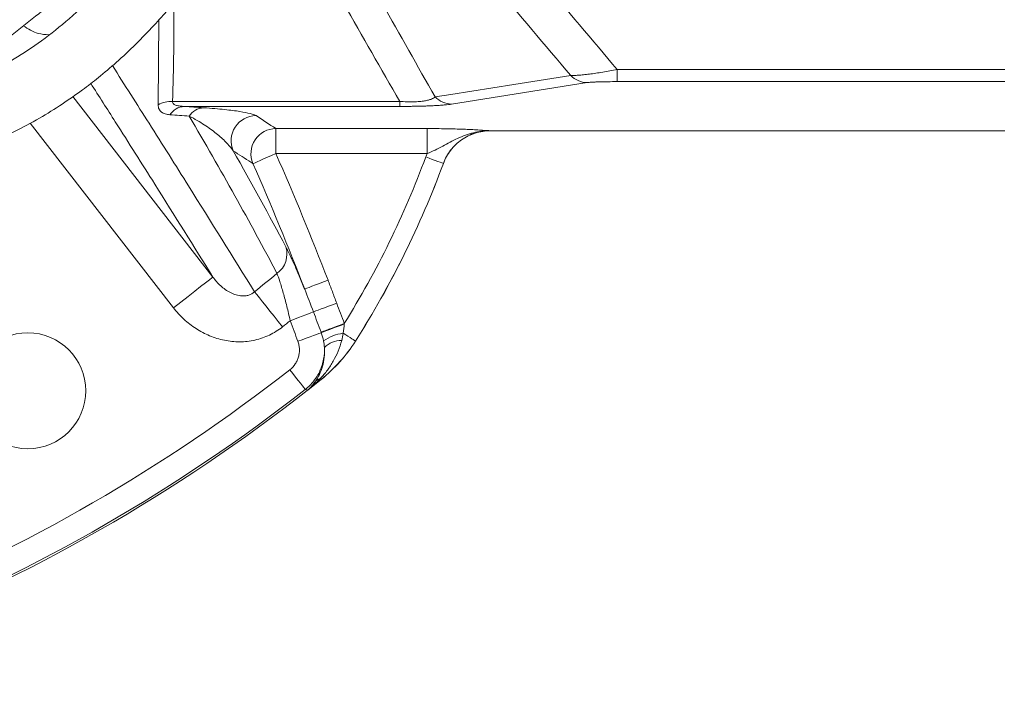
# Model space of a CAD drawing. Header units: millimetres. Extents: x 0 to 8410, y 0 to 5940.
# Tile 24 of 256: x 2282 to 2440, y 968 to 1075. Entities that reach past the tile are written whole.
import ezdxf

# ---------------------------------------------------------------- set-up
doc = ezdxf.new("R2010")
doc.units = ezdxf.units.MM
doc.header["$LTSCALE"] = 10
doc.styles.add('SLDTEXTSTYLE0', font='TXT', dxfattribs={"width": 0.605})
doc.dimstyles.new('SLDDIMSTYLE2', dxfattribs={"dimtxt": 50, "dimasz": 50, "dimexe": 0, "dimexo": 0.0625, "dimgap": 12.5, "dimtad": 1, "dimtoh": 1, "dimdec": 1, "dimrnd": 1e-09, "dimzin": 12, "dimdsep": 46, "dimtxsty": 'SLDTEXTSTYLE0', "dimsah": 1, "dimcen": 0.09, "dimadec": 0, "dimazin": 0, "dimtfac": 1, "dimtofl": 0, "dimtmove": 0, "dimatfit": 3, "dimfxl": 0, "dimfrac": 2, "dimtolj": 1, "dimtzin": 12, "dimarcsym": 0})

# ---------------------------------------------------------------- blocks, each defined once
blk = doc.blocks.new('*D47')
at = {"color": 7, "linetype": 'Continuous', "lineweight": 0}
for p, q in [((2679.92, 1232.51), (2679.92, 1332.51)), ((2410.3, 1232.51), (2694.92, 1232.51)), ((2679.92, 1167.51), (2679.92, 1232.51)), ((2118.59, 1167.51), (2694.92, 1167.51)), ((2679.92, 1167.51), (2679.92, 727.07))]:
    blk.add_line(p, q, dxfattribs=at)
for points in [[(2679.92, 1232.51), (2687.42, 1282.51), (2672.42, 1282.51)], [(2679.92, 1167.51), (2672.42, 1117.51), (2687.42, 1117.51)]]:
    blk.add_solid(points, dxfattribs=at)
at = {"color": 7, "linetype": 'Continuous', "lineweight": 0, "char_height": 50, "attachment_point": 1, "rotation": 90, "style": 'SLDTEXTSTYLE0'}
for s, insert in [(' (3x M8)', (2615.46, 819.3)), ('65', (2615.46, 742.94))]:
    blk.add_mtext(s, dxfattribs=dict(at, insert=insert))

msp = doc.modelspace()

# ---------------------------------------------------------------- linework, layer by layer
at = {"color": 8, "linetype": 'Continuous', "lineweight": 0}
for p, q in [((2304.525151, 1061.678072), (2304.617583, 1075.218355)), ((2377.814411, 1067.290296), (2439.705356, 1067.290296)), ((2377.814411, 1065.360924), (2377.814411, 1067.290296)), ((2373.018204, 1065.203493), (2351.371436, 1061.773976)), ((2439.705356, 1065.360924), (2377.814411, 1065.360924)), ((2290.877639, 1062.968378), (2313.258632, 1034.14919)), ((2306.795581, 1062.210684), (2343.103199, 1062.210684)), ((2343.103199, 1061.408718), (2308.664932, 1061.408718)), ((2343.103199, 1061.408718), (2343.103199, 1062.210684)), ((2306.948869, 1029.249017), (2284.05775, 1058.725079)), ((2323.31246, 1057.869886), (2347.454755, 1057.869886)), ((2323.31246, 1053.875362), (2323.31246, 1057.869886)), ((2347.454755, 1053.875362), (2347.454755, 1057.869886)), ((2357.545077, 1057.522227), (2357.550799, 1057.514002)), ((2347.454755, 1053.875362), (2323.31246, 1053.875362)), ((2350.056394, 1052.292367), (2350.050567, 1052.300324)), ((2336.024358, 1023.943921), (2336.030437, 1023.938124)), ((2330.54526, 1017.81409), (2330.538942, 1017.819574))]:
    msp.add_line(p, q, dxfattribs=at)
at = {"color": 7, "linetype": 'Continuous', "lineweight": 0}
msp.add_line((2357.550799, 1057.514002), (2439.705356, 1057.514002), dxfattribs=at)
at = {"color": 8, "linetype": 'Continuous', "lineweight": 0, "flags": 128}
for points in [[(2348.749666, 1062.92363), (2351.259096, 1063.321074), (2361.296891, 1064.910849), (2370.397373, 1066.352179)], [(2323.31246, 1053.875362), (2322.621121, 1053.572749), (2321.954622, 1053.281014), (2321.336879, 1053.010618), (2320.790096, 1052.77129), (2320.333912, 1052.5716), (2319.984718, 1052.418759), (2319.755046, 1052.31822), (2319.653152, 1052.273621)], [(2350.050567, 1052.300324), (2349.972306, 1052.329217), (2349.795907, 1052.39435), (2349.527715, 1052.493369), (2349.177359, 1052.622741), (2348.757415, 1052.777787), (2348.282977, 1052.952965), (2347.771092, 1053.141957), (2347.240119, 1053.338011)], [(2313.258632, 1034.14919), (2313.082932, 1034.01274), (2312.686904, 1033.70518), (2312.084778, 1033.237567), (2311.29819, 1032.626694), (2310.355379, 1031.89451), (2309.290214, 1031.067302), (2308.140947, 1030.174782), (2306.948869, 1029.249017)], [(2331.633701, 1033.683976), (2330.929889, 1033.411627), (2330.251365, 1033.149054), (2329.622476, 1032.905688), (2329.065843, 1032.690292), (2328.601434, 1032.510569), (2328.245937, 1032.373001), (2328.012122, 1032.282521), (2327.908381, 1032.242378)], [(2319.899126, 1031.805133), (2320.250063, 1031.368171), (2320.680692, 1030.831983), (2321.182712, 1030.206879), (2321.746482, 1029.504915), (2322.36111, 1028.739606), (2323.014795, 1027.92569), (2323.694913, 1027.078827), (2324.388399, 1026.21535)], [(2333.02079, 1029.997801), (2332.348405, 1029.743632), (2331.697925, 1029.497748), (2331.090509, 1029.268136), (2330.545946, 1029.062276), (2330.081953, 1028.886889), (2329.713641, 1028.747668), (2329.453005, 1028.649141), (2329.308524, 1028.594529)], [(2329.308524, 1028.594529), (2329.164057, 1028.539916), (2328.903406, 1028.441389), (2328.535109, 1028.302168), (2328.071116, 1028.126766), (2327.526538, 1027.920922), (2326.919122, 1027.69131), (2326.268642, 1027.445426), (2325.596272, 1027.191257)], [(2334.240301, 1026.73762), (2333.566188, 1026.488115), (2332.914023, 1026.246732), (2332.305028, 1026.021322), (2331.759049, 1025.819247), (2331.293865, 1025.647064), (2330.924599, 1025.510376), (2330.663277, 1025.413667), (2330.518438, 1025.360053)], [(2330.550595, 1025.273209), (2330.405756, 1025.219639), (2330.144434, 1025.122975), (2329.775153, 1024.986362), (2329.309924, 1024.814268), (2328.763901, 1024.612283), (2328.154861, 1024.386992), (2327.502622, 1024.145713), (2326.828449, 1023.896327)], [(2336.024358, 1023.943921), (2335.970237, 1023.978238), (2335.851877, 1024.053281), (2335.672318, 1024.167096), (2335.436254, 1024.316763), (2335.149779, 1024.498363), (2334.820344, 1024.707203), (2334.456502, 1024.937858), (2334.067686, 1025.184353)], [(2328.006237, 1016.219427), (2327.937676, 1016.307016), (2327.783136, 1016.504442), (2327.54819, 1016.804611), (2327.241256, 1017.196735), (2326.873376, 1017.666747), (2326.457738, 1018.19775), (2326.009287, 1018.77067), (2325.544133, 1019.364943)], [(2330.538942, 1017.819574), (2330.533757, 1017.826041), (2330.525799, 1017.835995), (2330.515071, 1017.849406), (2330.50157, 1017.866259), (2330.485358, 1017.886524), (2330.466418, 1017.910188), (2330.444812, 1017.937188), (2330.420552, 1017.967497)], [(2328.389405, 1016.116684), (2328.209444, 1016.164934), (2328.006237, 1016.219427)]]:
    msp.add_lwpolyline(points, dxfattribs=at)
at = {"color": 7, "linetype": 'Continuous', "lineweight": 0}
msp.add_circle((2283.705367, 1016.007648), 9.25, dxfattribs=at)
at = {"color": 8, "linetype": 'Continuous', "lineweight": 0}
for centre, radius, start, end in [((2373.107228, 1068.970785), 3.768344, 224.01891597, 268.64630334), ((2351.460522, 1065.541416), 3.768494, 223.99937502, 268.64541936), ((2306.696595, 1057.527118), 4.684612, 88.78925104, 117.61493867), ((2308.899721, 1058.393098), 3.024746, 94.45193522, 146.21022388), ((2312.000433, 1058.154764), 3.053972, 94.37204072, 146.30651437), ((2320.169628, 1055.923424), 4.009294, 90.3237065, 203.67683887), ((2323.334907, 1053.860695), 4.009255, 90.32078898, 203.31915423), ((1861.93687, 851.923793), 503.638635, 21.15511252, 23.63977416), ((1861.93687, 851.923793), 499.644117, 21.15511252, 23.63977416), ((2209.343415, 1104.252514), 146.995883, 328.17497529, 339.73474128), ((2209.343415, 1104.252514), 149.991772, 327.62760471, 339.73474128), ((2321.314012, 1037.819301), 3.768672, 305.21146602, 18.10915984), ((2158.705367, 1232.513999), 257.424697, 308.76872277, 309.80046372), ((1861.93687, 851.923793), 503.617318, 20.31104237, 20.70704777), ((1861.93687, 851.923793), 499.648691, 20.31104237, 20.70704777), ((2158.705367, 1232.513999), 264.59403, 308.76872277, 309.10498109), ((1861.93687, 851.923793), 495.680064, 20.30042416, 20.70704777), ((2387.587759, 880.550544), 155.556703, 110.05774101, 111.51007187), ((2334.881483, 1018.388383), 6.844521, 96.82847828, 125.35653137), ((2333.705712, 1020.223774), 3.790905, 88.28119213, 134.30540078), ((2158.705367, 1232.513999), 270.680064, 291.94854655, 308.05145345), ((2158.705367, 1232.513999), 274.991772, 308.10112672, 308.67250415), ((2330.800682, 1016.36468), 1.647277, 103.34196137, 135.93012759), ((2158.705367, 1232.513999), 274.674582, 291.94854655, 308.05145345)]:
    msp.add_arc(centre, radius, start, end, dxfattribs=at)
at = {"color": 7, "linetype": 'Continuous', "lineweight": 0}
for centre, radius, start, end in [((2209.343415, 1104.252514), 150, 327.62697524, 339.73266206), ((2158.705367, 1232.513999), 275, 291.89758639, 308.67281892)]:
    msp.add_arc(centre, radius, start, end, dxfattribs=at)
for points, knots in [([(2177.928702, 1099.408885), (2178.068443, 1097.699215), (2178.319534, 1094.627245), (2178.974545, 1090.592778), (2179.660651, 1087.576425), (2180.294711, 1085.37327), (2180.884213, 1083.621085), (2181.741906, 1081.387868), (2183.055452, 1078.596886), (2184.959867, 1075.479295), (2187.546678, 1072.127088), (2191.042891, 1068.6819), (2195.443203, 1065.482252), (2199.93654, 1062.964786), (2203.833219, 1061.236903), (2207.261414, 1059.977282), (2210.536655, 1058.969552), (2214.253441, 1058.058569), (2218.406931, 1057.313456), (2222.732815, 1056.837945), (2226.859751, 1056.667181), (2230.424351, 1056.737183), (2233.316049, 1056.943726), (2235.726483, 1057.217288), (2238.084774, 1057.571664), (2240.815396, 1058.098383), (2244.132113, 1058.922354), (2247.93177, 1060.136443), (2251.868082, 1061.741088), (2255.592138, 1063.625965), (2258.866572, 1065.613282), (2261.692307, 1067.612329), (2264.293734, 1069.711526), (2266.923891, 1072.10762), (2269.808112, 1075.073808), (2272.953314, 1078.73883), (2276.281182, 1083.138825), (2279.496822, 1087.945076), (2282.329371, 1092.652613), (2284.60257, 1096.746878), (2286.375465, 1100.142136), (2287.873769, 1103.145684), (2289.0934, 1105.705322), (2290.219559, 1108.194447), (2291.335522, 1110.795763), (2292.653259, 1114.12805), (2293.920017, 1117.769149), (2295.057626, 1121.603977), (2296.024815, 1125.498304), (2296.897689, 1129.974863), (2297.600884, 1135.125103), (2298.082978, 1141.07626), (2298.130087, 1145.308166), (2298.155366, 1147.578997)], [0, 0, 0, 0, 0.0225900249, 0.0405902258, 0.0544365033, 0.0642864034, 0.0718722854, 0.0799337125, 0.097580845, 0.1154417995, 0.1329748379, 0.1604882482, 0.1901316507, 0.218144, 0.2425692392, 0.2590540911, 0.2777498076, 0.2987339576, 0.3220661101, 0.3475064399, 0.3709100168, 0.3907288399, 0.4068306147, 0.4191332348, 0.4310278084, 0.4463325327, 0.4650762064, 0.4872789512, 0.5116371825, 0.5341431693, 0.5545137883, 0.5727371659, 0.5887935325, 0.6067285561, 0.6277140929, 0.6520097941, 0.6794936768, 0.7096244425, 0.7368583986, 0.7593714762, 0.7773575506, 0.7920295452, 0.8074935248, 0.8177997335, 0.8307349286, 0.8475154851, 0.8681160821, 0.8840634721, 0.9019308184, 0.9219539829, 0.9445122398, 0.9702254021, 1, 1, 1, 1]), ([(2291.255369, 1147.578997), (2291.244361, 1145.853896), (2291.223606, 1142.601075), (2290.930079, 1137.978483), (2290.426536, 1133.302855), (2289.653803, 1128.631789), (2288.584451, 1124.038337), (2287.419702, 1120.079293), (2286.227653, 1116.64514), (2285.064083, 1113.671492), (2283.783086, 1110.668306), (2282.430622, 1107.736031), (2280.998267, 1104.806838), (2279.531521, 1101.92255), (2277.771547, 1098.62275), (2275.510476, 1094.653999), (2272.803337, 1090.300567), (2269.857126, 1086.04146), (2266.944144, 1082.294134), (2264.242501, 1079.209006), (2261.76955, 1076.707145), (2259.332666, 1074.522594), (2256.653165, 1072.437241), (2253.464, 1070.34232), (2249.723166, 1068.333222), (2245.91123, 1066.734422), (2242.394819, 1065.597199), (2239.531636, 1064.872804), (2237.169444, 1064.405406), (2235.123031, 1064.086426), (2233.024148, 1063.835532), (2230.505782, 1063.638943), (2227.40686, 1063.554583), (2223.809449, 1063.671182), (2220.021701, 1064.046947), (2216.366428, 1064.658096), (2213.088141, 1065.416794), (2210.045797, 1066.305682), (2207.130284, 1067.341517), (2204.091581, 1068.637542), (2200.893322, 1070.278831), (2197.590147, 1072.373931), (2194.669111, 1074.735464), (2192.309547, 1077.19413), (2190.585589, 1079.472025), (2189.44362, 1081.355577), (2188.622006, 1082.936052), (2187.880957, 1084.558099), (2187.105884, 1086.622592), (2186.369012, 1089.101848), (2185.724951, 1091.94957), (2185.160698, 1095.421639), (2184.945115, 1097.982831), (2184.828567, 1099.36746)], [0, 0, 0, 0, 0.0246217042, 0.0464262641, 0.0659417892, 0.0918155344, 0.1145703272, 0.1348855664, 0.1530852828, 0.1692490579, 0.1835413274, 0.2034525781, 0.2194933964, 0.234662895, 0.2542858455, 0.2785527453, 0.3074698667, 0.3370340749, 0.3634046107, 0.3864749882, 0.4062772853, 0.4237173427, 0.4435126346, 0.4664105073, 0.4924614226, 0.5213382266, 0.5433437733, 0.5619624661, 0.5771841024, 0.589011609, 0.6012903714, 0.6172910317, 0.6369459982, 0.6601322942, 0.6855887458, 0.7090742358, 0.7301889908, 0.7489797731, 0.7685654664, 0.787938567, 0.8104315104, 0.8352264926, 0.8595243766, 0.878111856, 0.8950734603, 0.9083438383, 0.9145146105, 0.9238668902, 0.9367063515, 0.9487530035, 0.9630924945, 0.9800471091, 1, 1, 1, 1]), ([(2197.063482, 1064.685797), (2197.82061, 1063.904548), (2199.831289, 1061.829813), (2203.63402, 1058.982574), (2208.666883, 1055.955703), (2214.51346, 1053.347635), (2221.01056, 1051.242181), (2228.040544, 1049.711537), (2235.401131, 1048.792675), (2242.97459, 1048.499413), (2250.595456, 1048.836343), (2258.064457, 1049.78131), (2265.196918, 1051.276443), (2271.443907, 1053.123426), (2276.829963, 1055.159294), (2281.375847, 1057.227978), (2285.475359, 1059.428774), (2289.116276, 1061.690802), (2292.235844, 1063.878897), (2295.110169, 1066.103364), (2297.96416, 1068.520324), (2300.924827, 1071.286929), (2303.705085, 1074.154432), (2306.073875, 1076.823067), (2308.136035, 1079.325436), (2310.182809, 1081.988823), (2312.427759, 1085.156104), (2314.731316, 1088.7402), (2316.84354, 1092.391211), (2318.61526, 1095.783996), (2320.17364, 1099.080832), (2321.655712, 1102.585812), (2323.177844, 1106.74211), (2324.555287, 1111.315106), (2325.661638, 1116.011696), (2326.402035, 1120.129269), (2326.945861, 1124.096427), (2327.364518, 1128.327825), (2327.66631, 1133.459963), (2327.805928, 1139.450173), (2327.805534, 1143.720044), (2327.805324, 1145.993998)], [0, 0, 0, 0, 0.01681119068, 0.04464491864, 0.07509496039, 0.10880420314, 0.14569275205, 0.18423948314, 0.22396348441, 0.26465011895, 0.30606431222, 0.34701531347, 0.38626800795, 0.42365355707, 0.45215074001, 0.4792754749, 0.50437806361, 0.52729528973, 0.54839202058, 0.56554905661, 0.58549877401, 0.60810065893, 0.62988473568, 0.64843563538, 0.66388757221, 0.68026661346, 0.70025696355, 0.72328741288, 0.74482749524, 0.76346560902, 0.77992358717, 0.79808623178, 0.81836920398, 0.84278802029, 0.86479147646, 0.88488689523, 0.89996939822, 0.9192416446, 0.94244886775, 0.96935068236, 1, 1, 1, 1]), ([(2317.605405, 1145.993998), (2317.605158, 1143.53378), (2317.604689, 1138.851577), (2317.415243, 1132.171798), (2316.948739, 1126.170276), (2316.138792, 1120.317329), (2314.943784, 1114.758002), (2313.405675, 1109.65157), (2311.726425, 1105.202179), (2310.004002, 1101.3628), (2308.277479, 1097.988871), (2306.568244, 1094.967792), (2304.634705, 1091.859188), (2302.088038, 1088.16179), (2298.838324, 1083.989402), (2294.836575, 1079.553994), (2290.483435, 1075.454451), (2286.011128, 1071.904531), (2281.467036, 1068.869234), (2276.618592, 1066.215177), (2271.310348, 1063.902955), (2265.172254, 1061.828076), (2258.50358, 1060.207736), (2251.374725, 1059.191118), (2246.457212, 1058.787216), (2243.875894, 1058.82735), (2243.623159, 1058.83128)], [0, 0, 0, 0, 0.0496080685, 0.0944123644, 0.1347628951, 0.171347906, 0.2148648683, 0.2523240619, 0.2841888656, 0.3177669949, 0.3449534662, 0.369101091, 0.3971694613, 0.4294561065, 0.4744328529, 0.5234505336, 0.5744867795, 0.6214425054, 0.6653160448, 0.7116852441, 0.7611043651, 0.81206575, 0.8761143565, 0.9350219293, 0.9936380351, 1, 1, 1, 1]), ([(2261.588952, 1061.086675), (2261.826687, 1061.244694), (2263.501411, 1062.357864), (2266.715674, 1064.567508), (2270.850659, 1067.99174), (2274.25582, 1071.802833), (2276.930616, 1075.366291), (2279.188259, 1078.640512), (2281.396016, 1081.97155), (2284.14623, 1086.204147), (2287.493288, 1091.334843), (2291.294856, 1097.050416), (2295.56327, 1103.503964), (2300.054009, 1110.42745), (2304.409366, 1117.380817), (2308.431015, 1124.180933), (2312.246981, 1131.229835), (2315.383528, 1137.599833), (2317.065858, 1141.543342), (2317.589133, 1142.769938)], [0, 0, 0, 0, 0.0101194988, 0.0712869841, 0.1291902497, 0.1798411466, 0.2250996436, 0.2616547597, 0.2980750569, 0.3443744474, 0.4113443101, 0.4799347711, 0.5488650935, 0.6414646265, 0.7251520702, 0.7914896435, 0.8741670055, 0.9608607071, 1, 1, 1, 1]), ([(2265.836431, 1062.13521), (2267.053732, 1062.913905), (2269.409091, 1064.420607), (2272.947677, 1066.833758), (2276.489023, 1069.341588), (2280.330675, 1072.182026), (2284.371131, 1075.320308), (2288.285123, 1078.549502), (2291.968796, 1081.800893), (2295.712868, 1085.380586), (2299.711361, 1089.55935), (2303.774579, 1094.22886), (2307.518123, 1098.8829), (2309.815066, 1101.988956), (2310.88212, 1103.431886)], [0, 0, 0, 0, 0.0730841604, 0.1414107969, 0.209807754, 0.2845520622, 0.3731067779, 0.4580078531, 0.5312118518, 0.6120496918, 0.7098564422, 0.8122851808, 0.9127963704, 1, 1, 1, 1]), ([(2350.056398, 1052.292372), (2350.339486, 1053.059002), (2350.730153, 1053.763705), (2351.475282, 1054.729158), (2351.749363, 1055.032891), (2352.333477, 1055.589188), (2352.645386, 1055.844287), (2353.309384, 1056.307835), (2353.663475, 1056.516726), (2354.389038, 1056.873295), (2354.762995, 1057.023065), (2355.533175, 1057.265796), (2355.932268, 1057.359063), (2356.736773, 1057.482874), (2357.14219, 1057.513999), (2357.550806, 1057.513999)], [0, 0, 0, 0, 0.25, 0.25, 0.375, 0.375, 0.5, 0.5, 0.625, 0.625, 0.75, 0.75, 0.875, 0.875, 1, 1, 1, 1])]:
    msp.add_open_spline(points, degree=3, knots=knots, dxfattribs=at)
at = {"color": 8, "linetype": 'Continuous', "lineweight": 0}
for points in [[(2370.397372, 1066.352177), (2366.251069, 1071.210668), (2362.132195, 1076.102931), (2358.04072, 1081.028599)], [(2365.853255, 1081.574757), (2369.814379, 1076.781537), (2373.801441, 1072.019911), (2377.814417, 1067.290293)], [(2307.008532, 1078.102481), (2307.071638, 1072.744629), (2306.998478, 1067.447391), (2306.795577, 1062.210691)], [(2343.103202, 1062.210691), (2340.120788, 1067.36837), (2337.131597, 1072.583121), (2334.137982, 1077.854637)], [(2340.290483, 1077.870282), (2343.114975, 1072.83619), (2345.935364, 1067.853902), (2348.74966, 1062.923624)], [(2308.664933, 1061.408722), (2309.70503, 1061.339338), (2310.739198, 1061.269714), (2311.767616, 1061.199856)], [(2309.459475, 1059.848949), (2308.440674, 1059.92457), (2307.416211, 1060.000022), (2306.385908, 1060.0753)], [(2323.487014, 1034.740179), (2319.177477, 1042.908219), (2314.51817, 1051.291717), (2309.459475, 1059.848949)], [(2320.14697, 1059.932653), (2321.205756, 1059.245078), (2322.260895, 1058.557488), (2323.312463, 1057.869882)], [(2316.497814, 1054.313378), (2319.43729, 1049.130992), (2322.232911, 1044.020264), (2324.896011, 1038.990706)], [(2347.240124, 1053.338006), (2347.307207, 1053.519693), (2347.378783, 1053.698793), (2347.454754, 1053.875364)], [(2329.308528, 1028.594527), (2328.845442, 1029.819591), (2328.385211, 1031.037676), (2327.908383, 1032.242379)], [(2334.240298, 1026.737623), (2334.239173, 1026.715861), (2334.238056, 1026.694099), (2334.236949, 1026.672336)], [(2330.550588, 1025.273215), (2330.539865, 1025.302157), (2330.529146, 1025.331102), (2330.518432, 1025.360048)], [(2330.92082, 1023.970553), (2330.832652, 1024.413102), (2330.708657, 1024.846938), (2330.550588, 1025.273215)], [(2334.067688, 1025.18435), (2334.003789, 1024.788674), (2333.92119, 1024.398304), (2333.819412, 1024.012978)], [(2334.236949, 1026.672336), (2334.211474, 1026.171601), (2334.153085, 1025.676082), (2334.067688, 1025.18435)], [(2331.057824, 1022.936644), (2331.035237, 1023.2825), (2330.989272, 1023.626972), (2330.92082, 1023.970553)], [(2330.420547, 1017.967499), (2329.777404, 1017.310209), (2329.09907, 1016.693492), (2328.389411, 1016.11668)]]:
    msp.add_open_spline(points, degree=3, dxfattribs=at)
for points, knots in [([(2287.068947, 1072.84463), (2286.488636, 1072.88353), (2285.009244, 1072.9827), (2283.746973, 1073.785068), (2282.979845, 1074.272697)], [0, 0, 0, 0, 0.3922630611, 1, 1, 1, 1]), ([(2297.204642, 1067.915013), (2299.168686, 1064.829726), (2303.323636, 1058.302778), (2311.008257, 1046.119008), (2316.437052, 1037.378906), (2319.899126, 1031.805133)], [0, 0, 0, 0, 0.2451482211, 0.5186129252, 1, 1, 1, 1]), ([(2370.397372, 1066.352177), (2370.551437, 1066.344861), (2370.730066, 1066.343906), (2371.136345, 1066.354688), (2371.364781, 1066.366483), (2371.869357, 1066.403055), (2372.141872, 1066.427539), (2372.725956, 1066.488481), (2373.039136, 1066.525149), (2373.697363, 1066.609591), (2374.039821, 1066.656995), (2374.749913, 1066.761592), (2375.119759, 1066.819158), (2376.246423, 1067.002998), (2377.020246, 1067.140104), (2377.814417, 1067.290293)], [0, 0, 0, 0, 0.125, 0.125, 0.25, 0.25, 0.375, 0.375, 0.5, 0.5, 0.625, 0.625, 0.75, 0.75, 1, 1, 1, 1]), ([(2313.258632, 1034.14919), (2310.198605, 1039.052419), (2305.160514, 1047.125197), (2298.564896, 1057.550911), (2295.065834, 1063.028146), (2293.753906, 1065.081765)], [0, 0, 0, 0, 0.49160133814, 0.80938246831, 1, 1, 1, 1]), ([(2377.814417, 1065.360924), (2377.305667, 1065.360924), (2376.803809, 1065.35831), (2376.064251, 1065.349373), (2375.818858, 1065.345515), (2375.34627, 1065.336038), (2375.117699, 1065.330411), (2374.678096, 1065.317142), (2374.46764, 1065.309485), (2374.081517, 1065.292524), (2373.903804, 1065.283166), (2373.581181, 1065.262573), (2373.439046, 1065.251483), (2373.198242, 1065.22833), (2373.098297, 1065.216189), (2373.0182, 1065.203499)], [0, 0, 0, 0, 0.25, 0.25, 0.375, 0.375, 0.5, 0.5, 0.625, 0.625, 0.75, 0.75, 0.875, 0.875, 1, 1, 1, 1]), ([(2343.103202, 1062.210691), (2343.473697, 1062.184017), (2343.842851, 1062.164163), (2344.39411, 1062.146929), (2344.578661, 1062.143296), (2344.937564, 1062.140791), (2345.112586, 1062.141868), (2345.624277, 1062.15213), (2345.950366, 1062.168689), (2346.395179, 1062.206308), (2346.536127, 1062.220929), (2346.800068, 1062.253272), (2346.923906, 1062.271061), (2347.274225, 1062.328649), (2347.479665, 1062.372633), (2347.845823, 1062.469504), (2348.00272, 1062.521396), (2348.411958, 1062.683513), (2348.606105, 1062.800649), (2348.74966, 1062.923624)], [0, 0, 0, 0, 0.125, 0.125, 0.1875, 0.1875, 0.25, 0.25, 0.375, 0.375, 0.4375, 0.4375, 0.5, 0.5, 0.625, 0.625, 0.75, 0.75, 1, 1, 1, 1]), ([(2304.52515, 1061.678075), (2304.516686, 1061.415747), (2304.559362, 1061.185782), (2304.739698, 1060.789146), (2304.873684, 1060.629227), (2305.127499, 1060.435696), (2305.221527, 1060.378769), (2305.423142, 1060.280716), (2305.530534, 1060.239527), (2305.86984, 1060.136429), (2306.118741, 1060.094821), (2306.385908, 1060.0753)], [0, 0, 0, 0, 0.25, 0.25, 0.5, 0.5, 0.625, 0.625, 0.75, 0.75, 1, 1, 1, 1]), ([(2308.664933, 1061.408722), (2308.442859, 1061.416129), (2308.226904, 1061.431225), (2307.813002, 1061.483818), (2307.61367, 1061.52127), (2307.341616, 1061.605156), (2307.256196, 1061.637587), (2307.099675, 1061.714582), (2307.028462, 1061.759364), (2306.910243, 1061.863241), (2306.862942, 1061.922938), (2306.80273, 1062.055909), (2306.789391, 1062.130647), (2306.795577, 1062.210691)], [0, 0, 0, 0, 0.25, 0.25, 0.5, 0.5, 0.625, 0.625, 0.75, 0.75, 0.875, 0.875, 1, 1, 1, 1]), ([(2351.371437, 1061.773981), (2351.06611, 1061.725608), (2350.684253, 1061.679224), (2350.075375, 1061.624666), (2349.946904, 1061.613928), (2349.675057, 1061.592841), (2349.531212, 1061.582463), (2349.081467, 1061.552429), (2348.756019, 1061.533734), (2348.223944, 1061.507969), (2348.039245, 1061.499762), (2347.653902, 1061.484174), (2347.452779, 1061.476786), (2346.83782, 1061.45642), (2346.408363, 1061.445054), (2345.734664, 1061.431353), (2345.505169, 1061.427345), (2345.036156, 1061.420466), (2344.79659, 1061.417603), (2344.077485, 1061.410854), (2343.592748, 1061.408722), (2343.103202, 1061.408722)], [0, 0, 0, 0, 0.25, 0.25, 0.3125, 0.3125, 0.375, 0.375, 0.5, 0.5, 0.5625, 0.5625, 0.625, 0.625, 0.75, 0.75, 0.8125, 0.8125, 0.875, 0.875, 1, 1, 1, 1]), ([(2316.497814, 1054.313378), (2316.180094, 1054.776053), (2315.786855, 1055.238657), (2314.882185, 1056.164286), (2314.370072, 1056.6273), (2313.223283, 1057.553933), (2312.589383, 1058.017405), (2311.525247, 1058.707916), (2311.151215, 1058.937469), (2310.351319, 1059.394817), (2309.92627, 1059.622645), (2309.459475, 1059.848949)], [0, 0, 0, 0, 0.25, 0.25, 0.5, 0.5, 0.75, 0.75, 0.875, 0.875, 1, 1, 1, 1]), ([(2311.767616, 1061.199856), (2312.434986, 1061.154523), (2313.031622, 1061.107255), (2314.134447, 1061.010247), (2314.639534, 1060.960476), (2315.578396, 1060.858984), (2316.011881, 1060.807255), (2316.817089, 1060.702109), (2317.189185, 1060.648591), (2318.209509, 1060.487313), (2318.767698, 1060.378371), (2319.648452, 1060.157741), (2319.972326, 1060.046067), (2320.14697, 1059.932653)], [0, 0, 0, 0, 0.125, 0.125, 0.25, 0.25, 0.375, 0.375, 0.5, 0.5, 0.75, 0.75, 1, 1, 1, 1]), ([(2347.454754, 1057.869882), (2348.513381, 1057.869882), (2349.530785, 1057.859564), (2350.759796, 1057.835966), (2351.004496, 1057.830668), (2351.481851, 1057.819182), (2351.715006, 1057.81299), (2352.399267, 1057.793178), (2352.835196, 1057.778324), (2353.672374, 1057.745797), (2354.074974, 1057.728047), (2354.843427, 1057.690549), (2355.208858, 1057.67084), (2355.912323, 1057.630026), (2356.250289, 1057.608919), (2356.743508, 1057.576721), (2356.905718, 1057.565894), (2357.146843, 1057.549568), (2357.226858, 1057.544112), (2357.386374, 1057.533178), (2357.466867, 1057.527631), (2357.545072, 1057.522227)], [0, 0, 0, 0, 0.25, 0.25, 0.3125, 0.3125, 0.375, 0.375, 0.5, 0.5, 0.625, 0.625, 0.75, 0.75, 0.875, 0.875, 0.9375, 0.9375, 0.96875, 0.96875, 1, 1, 1, 1]), ([(2347.454754, 1053.875364), (2347.892617, 1054.050783), (2348.31585, 1054.23948), (2349.14296, 1054.639472), (2349.547481, 1054.850908), (2350.345131, 1055.278019), (2350.73911, 1055.493745), (2351.532148, 1055.912484), (2351.931564, 1056.115557), (2352.744056, 1056.492788), (2353.156356, 1056.666616), (2353.99793, 1056.972952), (2354.428333, 1057.105792), (2355.302881, 1057.319759), (2355.746942, 1057.400938), (2356.419001, 1057.479403), (2356.643568, 1057.498326), (2357.09368, 1057.521414), (2357.320724, 1057.525555), (2357.545072, 1057.522227)], [0, 0, 0, 0, 0.125, 0.125, 0.25, 0.25, 0.375, 0.375, 0.5, 0.5, 0.625, 0.625, 0.75, 0.75, 0.875, 0.875, 0.9375, 0.9375, 1, 1, 1, 1]), ([(2357.545072, 1057.522227), (2357.13639, 1057.522519), (2356.73088, 1057.491673), (2355.926143, 1057.36835), (2355.526901, 1057.275288), (2354.75645, 1057.032868), (2354.382362, 1056.883205), (2353.656553, 1056.526733), (2353.302336, 1056.317823), (2352.638192, 1055.854151), (2352.326256, 1055.598948), (2351.742173, 1055.042367), (2351.468144, 1054.738443), (2350.723346, 1053.772398), (2350.333122, 1053.067292), (2350.050564, 1052.300329)], [0, 0, 0, 0, 0.125, 0.125, 0.25, 0.25, 0.375, 0.375, 0.5, 0.5, 0.625, 0.625, 0.75, 0.75, 1, 1, 1, 1]), ([(2319.653146, 1052.273622), (2319.542006, 1052.345717), (2319.430826, 1052.417811), (2319.319607, 1052.489905), (2318.381854, 1053.097766), (2317.441274, 1053.70559), (2316.497814, 1054.313378)], [0.003807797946, 0.003807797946, 0.003807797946, 0.003807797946, 0.008000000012, 0.008000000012, 0.008000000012, 0.043346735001, 0.043346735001, 0.043346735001, 0.043346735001]), ([(2324.896011, 1038.990706), (2325.07207, 1038.658199), (2325.272085, 1038.257812), (2325.604849, 1037.56186), (2325.721274, 1037.313847), (2325.96511, 1036.78532), (2326.092305, 1036.505214), (2326.48136, 1035.635596), (2326.753307, 1035.011276), (2327.178713, 1034.009589), (2327.324137, 1033.663073), (2327.615367, 1032.960926), (2327.761601, 1032.604328), (2327.908383, 1032.242379)], [0, 0, 0, 0, 0.25, 0.25, 0.375, 0.375, 0.5, 0.5, 0.75, 0.75, 0.875, 0.875, 1, 1, 1, 1]), ([(2325.596272, 1027.191261), (2325.422864, 1027.967723), (2325.240345, 1028.740966), (2324.96341, 1029.852126), (2324.870262, 1030.215796), (2324.682353, 1030.928994), (2324.587413, 1031.278998), (2324.401364, 1031.944555), (2324.309599, 1032.262652), (2324.128955, 1032.868227), (2324.039356, 1033.1579), (2323.781801, 1033.957693), (2323.625384, 1034.39933), (2323.487014, 1034.740179)], [0, 0, 0, 0, 0.25, 0.25, 0.375, 0.375, 0.5, 0.5, 0.625, 0.625, 0.75, 0.75, 1, 1, 1, 1]), ([(2313.258635, 1034.149185), (2313.625148, 1033.64694), (2314.03597, 1033.182049), (2314.731079, 1032.551262), (2314.976693, 1032.352085), (2315.490724, 1031.987893), (2315.759955, 1031.821855), (2316.329506, 1031.530685), (2316.632319, 1031.404665), (2317.263767, 1031.217791), (2317.596409, 1031.155571), (2318.108809, 1031.137029), (2318.283151, 1031.143541), (2318.628089, 1031.186776), (2318.799461, 1031.223271), (2319.309596, 1031.386718), (2319.629643, 1031.566907), (2319.899123, 1031.805135)], [0, 0, 0, 0, 0.25, 0.25, 0.375, 0.375, 0.5, 0.5, 0.625, 0.625, 0.75, 0.75, 0.8125, 0.8125, 0.875, 0.875, 1, 1, 1, 1]), ([(2331.633698, 1033.683977), (2331.870607, 1033.071768), (2332.100209, 1032.45681), (2332.559196, 1031.226813), (2332.78868, 1030.61181), (2333.020783, 1029.997793)], [0, 0, 0, 0, 0.5, 0.5, 1, 1, 1, 1]), ([(2324.388403, 1026.21535), (2324.064272, 1025.955033), (2323.726414, 1025.714438), (2323.02323, 1025.272715), (2322.659691, 1025.072955), (2321.548782, 1024.542391), (2320.775789, 1024.27604), (2319.568388, 1024.005753), (2319.156504, 1023.937535), (2318.339024, 1023.847528), (2317.930759, 1023.824977), (2316.707318, 1023.821218), (2315.893482, 1023.903323), (2314.269339, 1024.234177), (2313.485046, 1024.477968), (2311.97836, 1025.101765), (2311.253788, 1025.482392), (2309.861667, 1026.379858), (2309.213715, 1026.884252), (2308.011819, 1027.991382), (2307.456921, 1028.594828), (2306.948874, 1029.249021)], [0, 0, 0, 0, 0.0625, 0.0625, 0.125, 0.125, 0.25, 0.25, 0.3125, 0.3125, 0.375, 0.375, 0.5, 0.5, 0.625, 0.625, 0.75, 0.75, 0.875, 0.875, 1, 1, 1, 1]), ([(2325.544137, 1019.364938), (2325.877567, 1019.625925), (2326.161785, 1019.931674), (2326.514969, 1020.456831), (2326.618542, 1020.640986), (2326.79423, 1021.019885), (2326.867072, 1021.215688), (2326.982101, 1021.620277), (2327.02378, 1021.828599), (2327.073368, 1022.243723), (2327.081852, 1022.452316), (2327.065862, 1022.871584), (2327.040982, 1023.083041), (2326.958961, 1023.495356), (2326.901897, 1023.697757), (2326.828444, 1023.89632)], [0, 0, 0, 0, 0.25, 0.25, 0.375, 0.375, 0.5, 0.5, 0.625, 0.625, 0.75, 0.75, 0.875, 0.875, 1, 1, 1, 1]), ([(2333.819412, 1024.012978), (2333.666132, 1023.432672), (2333.475852, 1022.870987), (2333.028297, 1021.782181), (2332.770859, 1021.254802), (2332.190391, 1020.23294), (2331.871426, 1019.745853), (2331.18275, 1018.82024), (2330.812114, 1018.380908), (2330.420547, 1017.967499)], [0, 0, 0, 0, 0.25, 0.25, 0.5, 0.5, 0.75, 0.75, 1, 1, 1, 1]), ([(2336.024363, 1023.943928), (2335.284466, 1022.776936), (2334.455818, 1021.682653), (2332.624391, 1019.636745), (2331.617694, 1018.683062), (2330.538943, 1017.819572)], [0, 0, 0, 0, 0.5, 0.5, 1, 1, 1, 1]), ([(2331.057824, 1022.936644), (2331.091652, 1022.29702), (2331.049287, 1021.662226), (2330.871172, 1020.717299), (2330.792036, 1020.403077), (2330.599084, 1019.793903), (2330.484969, 1019.496784), (2330.221886, 1018.917302), (2330.072921, 1018.634938), (2329.739051, 1018.085424), (2329.55514, 1017.820376), (2328.963872, 1017.068319), (2328.513926, 1016.617631), (2328.006234, 1016.219425)], [0, 0, 0, 0, 0.25, 0.25, 0.375, 0.375, 0.5, 0.5, 0.625, 0.625, 0.75, 0.75, 1, 1, 1, 1]), ([(2329.617132, 1017.510422), (2329.845953, 1017.844162), (2330.065056, 1018.215338), (2330.450043, 1019.015948), (2330.61737, 1019.446089), (2330.884703, 1020.370598), (2330.981449, 1020.853809), (2331.089075, 1021.860207), (2331.100752, 1022.383996), (2331.057824, 1022.936644)], [0, 0, 0, 0, 0.25, 0.25, 0.5, 0.5, 0.75, 0.75, 1, 1, 1, 1]), ([(2329.617132, 1017.510422), (2329.437016, 1017.24772), (2329.244508, 1017.001079), (2328.835294, 1016.537097), (2328.617823, 1016.319098), (2328.389411, 1016.11668)], [0, 0, 0, 0, 0.5, 0.5, 1, 1, 1, 1])]:
    msp.add_open_spline(points, degree=3, knots=knots, dxfattribs=at)
at = {"color": 7, "linetype": 'Continuous', "lineweight": 0}
msp.add_open_spline([(2336.03043, 1023.938131), (2335.286618, 1022.76485), (2333.625109, 1020.574033), (2331.62984, 1018.682157), (2330.545264, 1017.814092)], degree=3, dxfattribs=at)

# ---------------------------------------------------------------- dimensions: what is measured, and where the dimension line sits
dim = msp.add_linear_dim(base=(2679.915828, 1232.513999), p1=(2118.590337, 1167.513999), p2=(2410.299158, 1232.513999), angle=90, text='<> (3x M8)', dimstyle='SLDDIMSTYLE2', dxfattribs=at)
dim.commit()
dim.dimension.update_dxf_attribs({"geometry": '*D47', "text_midpoint": (2679.915828, 907.058828), "dimtype": 160})

doc.saveas('drawing.dxf')
